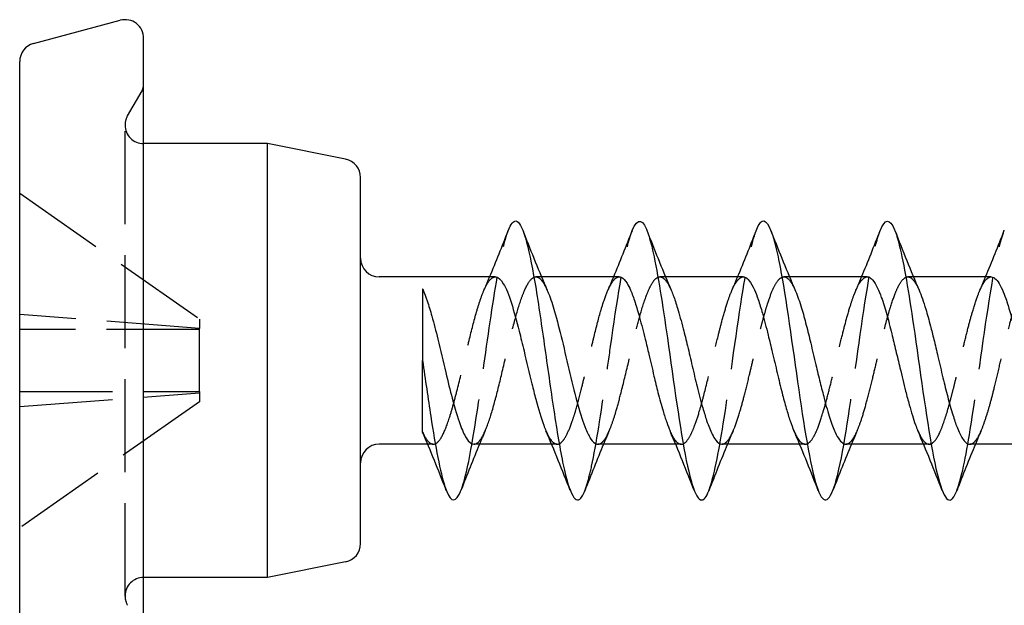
# Model space of a CAD drawing. Header units: millimetres. Extents: x -278 to 85, y -31 to 142.
# Tile 16 of 21: x 20 to 36, y 110 to 120. Entities that reach past the tile are written whole.
import ezdxf

# ---------------------------------------------------------------- set-up
doc = ezdxf.new("R2010")
doc.units = ezdxf.units.MM
doc.header["$LTSCALE"] = 10
doc.linetypes.add('ALLCAD_Strich', pattern=[0.2, 0.15, -0.05])
doc.layers.add('BESCH_KONT_sich_schn_seit_2d', color=160, linetype='Continuous')

msp = doc.modelspace()

# ---------------------------------------------------------------- linework, layer by layer
at = {"layer": 'BESCH_KONT_sich_schn_seit_2d', "linetype": 'Continuous', "extrusion": (-1.09476e-47, 1, 2.22045e-16)}
for p, q in [((20.301, 119.454), (21.701, 119.829)), ((22.078, 114.339), (22.078, 119.539)), ((20.078, 114.339), (20.078, 119.164)), ((24.078, 117.839), (22.078, 117.839)), ((24.078, 114.339), (24.078, 117.839)), ((25.337, 117.587), (24.078, 117.839)), ((25.578, 114.339), (25.578, 117.293)), ((27.751, 115.689), (25.878, 115.689)), ((29.75, 115.689), (28.496, 115.689)), ((31.751, 115.689), (30.497, 115.689)), ((33.751, 115.689), (32.496, 115.689)), ((35.751, 115.689), (34.497, 115.689)), ((20.078, 109.514), (20.078, 114.339)), ((22.078, 109.139), (22.078, 114.339)), ((24.078, 110.839), (24.078, 114.339)), ((25.578, 111.385), (25.578, 114.339)), ((26.578, 114.339), (26.578, 114.339)), ((26.66, 112.989), (25.878, 112.989)), ((28.66, 112.989), (27.406, 112.989)), ((30.66, 112.989), (29.406, 112.989)), ((32.661, 112.989), (31.406, 112.989)), ((34.66, 112.989), (33.406, 112.989)), ((36.66, 112.989), (35.406, 112.989)), ((25.337, 111.091), (24.078, 110.839)), ((24.078, 110.839), (22.078, 110.839))]:
    msp.add_line(p, q, dxfattribs=at)
at = {"layer": 'BESCH_KONT_sich_schn_seit_2d', "linetype": 'ALLCAD_Strich', "extrusion": (-1.09476e-47, 1, 2.22045e-16)}
for p, q in [((21.819, 118.289), (22.052, 118.693)), ((21.778, 110.539), (21.778, 118.139)), ((20.078, 117.039), (22.978, 115.008)), ((28.496, 115.689), (28.406, 115.689)), ((30.497, 115.689), (30.405, 115.689)), ((32.496, 115.689), (32.407, 115.689)), ((34.497, 115.689), (34.405, 115.689)), ((22.978, 114.858), (20.078, 115.083)), ((22.978, 115.008), (22.978, 114.858)), ((22.978, 114.839), (22.978, 114.858)), ((22.978, 114.839), (20.078, 114.839)), ((22.978, 113.839), (22.978, 114.839)), ((20.078, 113.839), (22.978, 113.839)), ((20.078, 113.595), (22.978, 113.82)), ((22.978, 113.839), (22.978, 113.82)), ((22.978, 113.82), (22.978, 113.67)), ((22.978, 113.67), (20.078, 111.639)), ((26.751, 112.989), (26.66, 112.989)), ((28.751, 112.989), (28.66, 112.989)), ((30.751, 112.989), (30.66, 112.989)), ((32.75, 112.989), (32.661, 112.989)), ((34.751, 112.989), (34.66, 112.989))]:
    msp.add_line(p, q, dxfattribs=at)
at = {"layer": 'BESCH_KONT_sich_schn_seit_2d', "linetype": 'Continuous'}
for centre, start, end in [((21.778, 119.539), 0, 105), ((20.378, 119.164), 105, 180), ((25.278, 117.293), 0, 78.6901), ((25.878, 115.989), 180, 270), ((25.878, 112.689), 90, 180), ((25.278, 111.385), 281.3099, 0)]:
    msp.add_arc(centre, 0.3, start, end, dxfattribs=at)
at = {"layer": 'BESCH_KONT_sich_schn_seit_2d', "linetype": 'ALLCAD_Strich'}
for centre, radius, start, end in [((21.878, 118.793), 0.2, 330, 0), ((22.078, 118.139), 0.3, 150, 180), ((22.078, 118.139), 0.3, 180, 270), ((22.078, 110.539), 0.3, 90, 180), ((22.078, 110.539), 0.3, 180, 210)]:
    msp.add_arc(centre, radius, start, end, dxfattribs=at)
at = {"layer": 'BESCH_KONT_sich_schn_seit_2d', "linetype": 'Continuous'}
for points, knots in [([(27.959, 116.434), (28.001, 116.541), (28.144, 116.733), (28.338, 116.008), (28.541, 114.604), (28.694, 113.512), (28.898, 112.277), (29.065, 111.953), (29.18, 112.201), (29.195, 112.237)], [7.480404, 7.480404, 7.480404, 7.480404, 7.869534, 8.829067, 9.308834, 9.7886, 10.268367, 11.2279, 11.360367, 11.360367, 11.360367, 11.360367]), ([(29.961, 116.439), (30.048, 116.655), (30.16, 116.627), (30.349, 115.896), (30.552, 114.572), (30.832, 112.459), (31.055, 111.95), (31.176, 112.187), (31.195, 112.236)], [13.767947, 13.767947, 13.767947, 13.767947, 14.586265, 14.826149, 15.545798, 16.505331, 17.464864, 17.644026, 17.644026, 17.644026, 17.644026]), ([(31.958, 116.43), (31.99, 116.514), (32.098, 116.697), (32.232, 116.405), (32.436, 115.412), (32.665, 113.635), (32.894, 112.308), (33.072, 112.041), (33.148, 112.118), (33.198, 112.247)], [20.042783, 20.042783, 20.042783, 20.042783, 20.343463, 21.063113, 21.302996, 22.262529, 23.222062, 23.461946, 23.938216, 23.938216, 23.938216, 23.938216]), ([(33.96, 116.434), (34.037, 116.629), (34.14, 116.643), (34.319, 116.051), (34.523, 114.804), (34.803, 112.636), (35.032, 111.954), (35.162, 112.158), (35.191, 112.229), (35.195, 112.237)], [26.330622, 26.330622, 26.330622, 26.330622, 27.060195, 27.300078, 28.019728, 28.979261, 29.938794, 30.178677, 30.210015, 30.210015, 30.210015, 30.210015]), ([(27.751, 115.689), (27.754, 115.689), (27.757, 115.689), (27.8, 115.683), (27.84, 115.646), (27.924, 115.506), (27.967, 115.399), (28.052, 115.135), (28.094, 114.982), (28.162, 114.711), (28.188, 114.603), (28.256, 114.315), (28.299, 114.135), (28.362, 113.878), (28.383, 113.795), (28.447, 113.554), (28.489, 113.411), (28.544, 113.263), (28.556, 113.233), (28.568, 113.205)], [-4.2775083, -4.2775083, -4.2775083, -4.2775083, -4.2733858, -4.2733858, -4.2208499, -4.2208499, -4.1639112, -4.1639112, -4.108829, -4.108829, -4.0745743, -4.0745743, -4.0193149, -4.0193149, -3.9918386, -3.9918386, -3.9355009, -3.9355009, -3.9197768, -3.9197768, -3.9197768, -3.9197768]), ([(29.75, 115.689), (29.761, 115.689), (29.772, 115.687), (29.814, 115.668), (29.845, 115.636), (29.895, 115.556), (29.914, 115.518), (29.958, 115.418), (29.982, 115.352), (30.03, 115.204), (30.054, 115.122), (30.108, 114.924), (30.139, 114.806), (30.189, 114.604), (30.208, 114.522), (30.255, 114.322), (30.283, 114.204), (30.332, 113.998), (30.353, 113.909), (30.402, 113.718), (30.43, 113.617), (30.477, 113.46), (30.496, 113.399), (30.534, 113.291), (30.552, 113.244), (30.57, 113.202)], [-3.4028054, -3.4028054, -3.4028054, -3.4028054, -3.3882626, -3.3882626, -3.3482506, -3.3482506, -3.3231753, -3.3231753, -3.2913072, -3.2913072, -3.2594382, -3.2594382, -3.2201252, -3.2201252, -3.1946654, -3.1946654, -3.1582715, -3.1582715, -3.1298502, -3.1298502, -3.0942149, -3.0942149, -3.0688533, -3.0688533, -3.0448817, -3.0448817, -3.0448817, -3.0448817]), ([(31.751, 115.689), (31.759, 115.689), (31.767, 115.688), (31.8, 115.677), (31.824, 115.657), (31.876, 115.59), (31.904, 115.54), (31.952, 115.433), (31.972, 115.381), (32.014, 115.256), (32.037, 115.183), (32.09, 114.994), (32.121, 114.875), (32.174, 114.66), (32.197, 114.566), (32.246, 114.361), (32.273, 114.249), (32.325, 114.027), (32.351, 113.919), (32.4, 113.728), (32.422, 113.645), (32.465, 113.495), (32.486, 113.427), (32.528, 113.306), (32.548, 113.253), (32.568, 113.206)], [-2.528485, -2.528485, -2.528485, -2.528485, -2.5176627, -2.5176627, -2.4856253, -2.4856253, -2.4496399, -2.4496399, -2.423543, -2.423543, -2.3936373, -2.3936373, -2.3529786, -2.3529786, -2.3236666, -2.3236666, -2.2892211, -2.2892211, -2.2544727, -2.2544727, -2.2253149, -2.2253149, -2.1980001, -2.1980001, -2.1714111, -2.1714111, -2.1714111, -2.1714111]), ([(33.751, 115.689), (33.76, 115.689), (33.768, 115.688), (33.796, 115.678), (33.816, 115.664), (33.863, 115.611), (33.89, 115.565), (33.938, 115.463), (33.958, 115.414), (34.008, 115.277), (34.038, 115.183), (34.094, 114.983), (34.12, 114.879), (34.169, 114.682), (34.19, 114.592), (34.234, 114.408), (34.256, 114.314), (34.31, 114.093), (34.34, 113.966), (34.39, 113.769), (34.409, 113.695), (34.462, 113.503), (34.495, 113.395), (34.541, 113.269), (34.554, 113.237), (34.567, 113.208)], [-1.6545412, -1.6545412, -1.6545412, -1.6545412, -1.6437002, -1.6437002, -1.6176018, -1.6176018, -1.581278, -1.581278, -1.5551254, -1.5551254, -1.5169037, -1.5169037, -1.4813624, -1.4813624, -1.452858, -1.452858, -1.4241137, -1.4241137, -1.3842513, -1.3842513, -1.3586997, -1.3586997, -1.314729, -1.314729, -1.2981568, -1.2981568, -1.2981568, -1.2981568]), ([(35.751, 115.689), (35.765, 115.689), (35.78, 115.685), (35.818, 115.663), (35.84, 115.64), (35.886, 115.573), (35.908, 115.531), (35.949, 115.437), (35.967, 115.39), (35.998, 115.303), (36.01, 115.266), (36.061, 115.104), (36.1, 114.962), (36.158, 114.73), (36.177, 114.651), (36.223, 114.455), (36.25, 114.339), (36.298, 114.139), (36.318, 114.056), (36.369, 113.851), (36.399, 113.733), (36.448, 113.556), (36.467, 113.491), (36.512, 113.346), (36.539, 113.271), (36.567, 113.208)], [-0.7811128, -0.7811128, -0.7811128, -0.7811128, -0.7621698, -0.7621698, -0.7322377, -0.7322377, -0.702607, -0.702607, -0.6785392, -0.6785392, -0.6627465, -0.6627465, -0.6120616, -0.6120616, -0.5866827, -0.5866827, -0.550899, -0.550899, -0.5248969, -0.5248969, -0.4852962, -0.4852962, -0.4604071, -0.4604071, -0.4247964, -0.4247964, -0.4247964, -0.4247964]), ([(26.578, 115.496), (26.578, 115.496), (26.578, 115.496), (26.578, 115.496), (26.578, 115.493), (26.578, 115.275), (26.578, 114.942), (26.578, 114.766), (26.578, 114.561), (26.578, 114.339)], [-0.2066083, -0.2066083, -0.2066083, -0.2066083, -0.2054491, -0.2054491, -0.2054491, -0.0711626, -0.0711626, -0.0711626, 0, 0, 0, 0]), ([(34.588, 115.475), (34.623, 115.393), (34.659, 115.289), (34.72, 115.084), (34.745, 114.993), (34.789, 114.826), (34.807, 114.754), (34.848, 114.589), (34.869, 114.496), (34.918, 114.287), (34.945, 114.172), (34.997, 113.953), (35.023, 113.85), (35.076, 113.649), (35.104, 113.551), (35.155, 113.389), (35.177, 113.322), (35.229, 113.187), (35.258, 113.126), (35.306, 113.052), (35.325, 113.029), (35.365, 112.997), (35.385, 112.989), (35.406, 112.989)], [3.4963239, 3.4963239, 3.4963239, 3.4963239, 3.5435001, 3.5435001, 3.5763682, 3.5763682, 3.5999879, 3.5999879, 3.6289163, 3.6289163, 3.6643632, 3.6643632, 3.6978373, 3.6978373, 3.7334691, 3.7334691, 3.7636974, 3.7636974, 3.8021058, 3.8021058, 3.8268543, 3.8268543, 3.8536795, 3.8536795, 3.8536795, 3.8536795]), ([(26.589, 115.473), (26.61, 115.423), (26.632, 115.365), (26.678, 115.226), (26.703, 115.143), (26.76, 114.938), (26.792, 114.813), (26.867, 114.508), (26.909, 114.325), (26.986, 114.001), (27.021, 113.861), (27.098, 113.569), (27.14, 113.425), (27.216, 113.217), (27.249, 113.143), (27.324, 113.023), (27.364, 112.989), (27.406, 112.989)], [0.004493, 0.004493, 0.004493, 0.004493, 0.0328826, 0.0328826, 0.0655377, 0.0655377, 0.1072006, 0.1072006, 0.1629745, 0.1629745, 0.2080581, 0.2080581, 0.2638352, 0.2638352, 0.3075597, 0.3075597, 0.3614669, 0.3614669, 0.3614669, 0.3614669]), ([(28.589, 115.471), (28.596, 115.455), (28.603, 115.438), (28.627, 115.378), (28.644, 115.331), (28.676, 115.233), (28.692, 115.182), (28.748, 114.99), (28.787, 114.833), (28.87, 114.492), (28.912, 114.309), (28.998, 113.951), (29.041, 113.779), (29.126, 113.471), (29.169, 113.337), (29.239, 113.166), (29.267, 113.111), (29.321, 113.031), (29.349, 113.005), (29.386, 112.991), (29.396, 112.989), (29.406, 112.989)], [0.878139, 0.878139, 0.878139, 0.878139, 0.887361, 0.887361, 0.9091493, 0.9091493, 0.9295711, 0.9295711, 0.9822283, 0.9822283, 1.0381252, 1.0381252, 1.0939757, 1.0939757, 1.1501016, 1.1501016, 1.1862724, 1.1862724, 1.2220507, 1.2220507, 1.234884, 1.234884, 1.234884, 1.234884]), ([(30.589, 115.474), (30.6, 115.448), (30.611, 115.419), (30.645, 115.328), (30.667, 115.26), (30.72, 115.084), (30.751, 114.971), (30.805, 114.762), (30.828, 114.669), (30.877, 114.467), (30.902, 114.359), (30.953, 114.137), (30.98, 114.025), (31.036, 113.797), (31.066, 113.682), (31.118, 113.504), (31.139, 113.435), (31.19, 113.285), (31.22, 113.21), (31.268, 113.112), (31.287, 113.079), (31.339, 113.011), (31.372, 112.989), (31.406, 112.989)], [1.750575, 1.750575, 1.750575, 1.750575, 1.7657093, 1.7657093, 1.7951791, 1.7951791, 1.8352299, 1.8352299, 1.8649983, 1.8649983, 1.8983861, 1.8983861, 1.9333535, 1.9333535, 1.9725456, 1.9725456, 2.0000507, 2.0000507, 2.0388593, 2.0388593, 2.0640665, 2.0640665, 2.1075256, 2.1075256, 2.1075256, 2.1075256]), ([(32.59, 115.47), (32.592, 115.465), (32.594, 115.461), (32.628, 115.38), (32.66, 115.288), (32.717, 115.099), (32.742, 115.008), (32.791, 114.817), (32.815, 114.719), (32.866, 114.504), (32.894, 114.387), (32.945, 114.174), (32.968, 114.078), (33.013, 113.896), (33.035, 113.81), (33.087, 113.61), (33.117, 113.502), (33.176, 113.32), (33.204, 113.245), (33.256, 113.133), (33.279, 113.092), (33.327, 113.027), (33.351, 113.005), (33.386, 112.991), (33.396, 112.989), (33.406, 112.989)], [2.6241958, 2.6241958, 2.6241958, 2.6241958, 2.626704, 2.626704, 2.6684029, 2.6684029, 2.7013817, 2.7013817, 2.7332176, 2.7332176, 2.7691693, 2.7691693, 2.7990717, 2.7990717, 2.8274727, 2.8274727, 2.8681354, 2.8681354, 2.904996, 2.904996, 2.9348622, 2.9348622, 2.9670566, 2.9670566, 2.9804322, 2.9804322, 2.9804322, 2.9804322]), ([(26.578, 113.182), (26.578, 113.182), (26.578, 113.207), (26.578, 113.324), (26.578, 113.429), (26.578, 113.615), (26.578, 113.736), (26.578, 114.013), (26.578, 114.171), (26.578, 114.339)], [-0.1722036, -0.1722036, -0.1722036, -0.1722036, -0.1446211, -0.1446211, -0.1034633, -0.1034633, -0.0538942, -0.0538942, -0.0000171, -0.0000171, -0.0000171, -0.0000171]), ([(26.578, 114.339), (26.622, 114.031), (26.742, 113.183), (26.938, 112.12), (27.1, 112.021), (27.186, 112.215), (27.196, 112.24)], [3.141749, 3.141749, 3.141749, 3.141749, 3.551636, 4.271285, 4.990935, 5.081388, 5.081388, 5.081388, 5.081388])]:
    msp.add_open_spline(points, degree=3, knots=knots, dxfattribs=at)
at = {"layer": 'BESCH_KONT_sich_schn_seit_2d', "linetype": 'ALLCAD_Strich'}
for points, knots in [([(27.196, 112.24), (27.263, 112.411), (27.406, 113.08), (27.625, 114.7), (27.813, 115.935), (27.924, 116.343), (27.959, 116.434)], [5.081388, 5.081388, 5.081388, 5.081388, 5.710585, 6.430235, 7.149884, 7.480404, 7.480404, 7.480404, 7.480404]), ([(29.195, 112.237), (29.206, 112.266), (29.243, 112.374), (29.356, 112.818), (29.483, 113.661), (29.687, 115.112), (29.829, 116.055), (29.946, 116.401), (29.961, 116.439)], [11.360367, 11.360367, 11.360367, 11.360367, 11.467783, 11.707666, 12.427316, 12.667199, 13.626732, 13.767947, 13.767947, 13.767947, 13.767947]), ([(31.195, 112.236), (31.201, 112.253), (31.284, 112.482), (31.469, 113.458), (31.717, 115.424), (31.888, 116.244), (31.958, 116.43)], [17.644026, 17.644026, 17.644026, 17.644026, 17.704748, 18.424397, 19.38393, 20.042783, 20.042783, 20.042783, 20.042783]), ([(33.198, 112.247), (33.224, 112.313), (33.352, 112.74), (33.581, 114.359), (33.809, 115.961), (33.935, 116.373), (33.96, 116.434)], [23.938216, 23.938216, 23.938216, 23.938216, 24.181596, 25.141129, 26.100662, 26.330622, 26.330622, 26.330622, 26.330622]), ([(35.195, 112.237), (35.268, 112.425), (35.442, 113.268), (35.698, 115.301), (35.881, 116.233), (35.962, 116.441)], [30.210015, 30.210015, 30.210015, 30.210015, 30.898327, 31.85786, 32.622353, 32.622353, 32.622353, 32.622353]), ([(26.579, 113.182), (26.612, 113.109), (26.645, 113.056), (26.71, 112.994), (26.741, 112.983), (26.812, 113.003), (26.852, 113.047), (26.931, 113.191), (26.97, 113.288), (27.03, 113.474), (27.051, 113.546), (27.095, 113.703), (27.117, 113.789), (27.182, 114.044), (27.223, 114.221), (27.286, 114.487), (27.307, 114.575), (27.368, 114.827), (27.408, 114.984), (27.47, 115.197), (27.491, 115.265), (27.536, 115.398), (27.561, 115.459), (27.622, 115.589), (27.66, 115.643), (27.715, 115.683), (27.733, 115.689), (27.751, 115.689)], [-4.7903816, -4.7903816, -4.7903816, -4.7903816, -4.7465454, -4.7465454, -4.7056152, -4.7056152, -4.6530903, -4.6530903, -4.6021016, -4.6021016, -4.5740445, -4.5740445, -4.544748, -4.544748, -4.4900402, -4.4900402, -4.4626515, -4.4626515, -4.409862, -4.409862, -4.3818045, -4.3818045, -4.350019, -4.350019, -4.3010294, -4.3010294, -4.2775083, -4.2775083, -4.2775083, -4.2775083]), ([(27.406, 112.989), (27.407, 112.989), (27.409, 112.989), (27.443, 112.991), (27.477, 113.015), (27.531, 113.089), (27.552, 113.126), (27.613, 113.256), (27.653, 113.369), (27.734, 113.636), (27.773, 113.786), (27.852, 114.108), (27.891, 114.278), (27.972, 114.619), (28.013, 114.788), (28.09, 115.082), (28.127, 115.209), (28.185, 115.377), (28.206, 115.432), (28.268, 115.575), (28.309, 115.639), (28.368, 115.681), (28.384, 115.688), (28.423, 115.69), (28.446, 115.682), (28.491, 115.644), (28.514, 115.614), (28.554, 115.545), (28.571, 115.511), (28.589, 115.471)], [0.3614669, 0.3614669, 0.3614669, 0.3614669, 0.3632842, 0.3632842, 0.406937, 0.406937, 0.4342329, 0.4342329, 0.4870281, 0.4870281, 0.5387827, 0.5387827, 0.590935, 0.590935, 0.6443172, 0.6443172, 0.6923807, 0.6923807, 0.7197421, 0.7197421, 0.7743548, 0.7743548, 0.7958425, 0.7958425, 0.825246, 0.825246, 0.855728, 0.855728, 0.878139, 0.878139, 0.878139, 0.878139]), ([(28.568, 113.205), (28.575, 113.188), (28.583, 113.171), (28.617, 113.102), (28.643, 113.062), (28.697, 113.004), (28.725, 112.989), (28.779, 112.989), (28.805, 113.004), (28.854, 113.057), (28.877, 113.091), (28.93, 113.194), (28.962, 113.269), (29.012, 113.414), (29.031, 113.474), (29.079, 113.639), (29.107, 113.749), (29.157, 113.947), (29.177, 114.031), (29.224, 114.226), (29.25, 114.337), (29.297, 114.532), (29.317, 114.615), (29.375, 114.853), (29.412, 115.001), (29.463, 115.175), (29.475, 115.215), (29.518, 115.349), (29.549, 115.432), (29.599, 115.54), (29.619, 115.576), (29.663, 115.642), (29.688, 115.667), (29.726, 115.686), (29.738, 115.689), (29.75, 115.689)], [-3.9197768, -3.9197768, -3.9197768, -3.9197768, -3.9097596, -3.9097596, -3.8757543, -3.8757543, -3.839351, -3.839351, -3.8044906, -3.8044906, -3.774623, -3.774623, -3.7343915, -3.7343915, -3.7096149, -3.7096149, -3.6712371, -3.6712371, -3.644428, -3.644428, -3.6101324, -3.6101324, -3.5840652, -3.5840652, -3.5339215, -3.5339215, -3.51783, -3.51783, -3.4775882, -3.4775882, -3.4523968, -3.4523968, -3.418994, -3.418994, -3.4028054, -3.4028054, -3.4028054, -3.4028054]), ([(29.406, 112.989), (29.42, 112.989), (29.434, 112.993), (29.464, 113.009), (29.48, 113.023), (29.524, 113.076), (29.551, 113.123), (29.595, 113.22), (29.611, 113.259), (29.649, 113.361), (29.67, 113.426), (29.719, 113.586), (29.745, 113.685), (29.812, 113.945), (29.852, 114.112), (29.906, 114.337), (29.919, 114.394), (29.955, 114.545), (29.978, 114.639), (30.027, 114.844), (30.054, 114.951), (30.118, 115.183), (30.155, 115.3), (30.211, 115.444), (30.229, 115.487), (30.27, 115.57), (30.293, 115.607), (30.342, 115.667), (30.369, 115.685), (30.422, 115.691), (30.446, 115.682), (30.496, 115.639), (30.522, 115.605), (30.561, 115.534), (30.575, 115.506), (30.589, 115.474)], [1.234884, 1.234884, 1.234884, 1.234884, 1.2527512, 1.2527512, 1.2742218, 1.2742218, 1.3105089, 1.3105089, 1.331487, 1.331487, 1.3593662, 1.3593662, 1.3948689, 1.3948689, 1.4470585, 1.4470585, 1.4644475, 1.4644475, 1.4939133, 1.4939133, 1.5301995, 1.5301995, 1.5779732, 1.5779732, 1.6017533, 1.6017533, 1.631367, 1.631367, 1.667518, 1.667518, 1.699684, 1.699684, 1.7324597, 1.7324597, 1.750575, 1.750575, 1.750575, 1.750575]), ([(30.57, 113.202), (30.591, 113.154), (30.612, 113.113), (30.644, 113.062), (30.656, 113.047), (30.698, 113.001), (30.729, 112.986), (30.779, 112.991), (30.798, 113.001), (30.845, 113.042), (30.872, 113.081), (30.921, 113.176), (30.943, 113.227), (30.992, 113.357), (31.02, 113.44), (31.067, 113.598), (31.087, 113.67), (31.145, 113.89), (31.182, 114.048), (31.232, 114.261), (31.244, 114.313), (31.287, 114.496), (31.319, 114.626), (31.369, 114.829), (31.389, 114.903), (31.434, 115.074), (31.46, 115.167), (31.509, 115.32), (31.531, 115.384), (31.584, 115.515), (31.616, 115.575), (31.666, 115.643), (31.685, 115.662), (31.72, 115.684), (31.735, 115.689), (31.751, 115.689)], [-3.0448817, -3.0448817, -3.0448817, -3.0448817, -3.0171448, -3.0171448, -3.0016709, -3.0016709, -2.9622179, -2.9622179, -2.9368178, -2.9368178, -2.9007871, -2.9007871, -2.8715884, -2.8715884, -2.8363799, -2.8363799, -2.8105189, -2.8105189, -2.7604289, -2.7604289, -2.7444385, -2.7444385, -2.7038271, -2.7038271, -2.6788014, -2.6788014, -2.6439911, -2.6439911, -2.6145936, -2.6145936, -2.5740841, -2.5740841, -2.5491699, -2.5491699, -2.528485, -2.528485, -2.528485, -2.528485]), ([(31.406, 112.989), (31.412, 112.989), (31.419, 112.99), (31.438, 112.995), (31.451, 113.001), (31.49, 113.03), (31.515, 113.063), (31.563, 113.148), (31.585, 113.196), (31.637, 113.327), (31.667, 113.415), (31.72, 113.592), (31.743, 113.675), (31.794, 113.869), (31.821, 113.98), (31.867, 114.175), (31.886, 114.256), (31.926, 114.429), (31.948, 114.52), (31.985, 114.673), (32.001, 114.736), (32.031, 114.855), (32.045, 114.911), (32.073, 115.013), (32.086, 115.06), (32.115, 115.162), (32.131, 115.216), (32.175, 115.351), (32.201, 115.425), (32.256, 115.549), (32.284, 115.598), (32.336, 115.66), (32.36, 115.678), (32.395, 115.689), (32.407, 115.69), (32.451, 115.683), (32.483, 115.657), (32.54, 115.574), (32.565, 115.527), (32.59, 115.47)], [2.1075256, 2.1075256, 2.1075256, 2.1075256, 2.1160943, 2.1160943, 2.1322506, 2.1322506, 2.166484, 2.166484, 2.1956679, 2.1956679, 2.2345496, 2.2345496, 2.2645298, 2.2645298, 2.3004887, 2.3004887, 2.3255313, 2.3255313, 2.3536739, 2.3536739, 2.3738452, 2.3738452, 2.3926131, 2.3926131, 2.4094395, 2.4094395, 2.4309122, 2.4309122, 2.4668194, 2.4668194, 2.5032153, 2.5032153, 2.533989, 2.533989, 2.5486472, 2.5486472, 2.5918436, 2.5918436, 2.6241958, 2.6241958, 2.6241958, 2.6241958]), ([(32.568, 113.206), (32.578, 113.185), (32.587, 113.164), (32.616, 113.107), (32.635, 113.075), (32.684, 113.013), (32.713, 112.993), (32.766, 112.987), (32.79, 112.995), (32.839, 113.036), (32.864, 113.069), (32.909, 113.148), (32.927, 113.189), (32.977, 113.311), (33.007, 113.401), (33.062, 113.584), (33.087, 113.673), (33.136, 113.86), (33.161, 113.958), (33.204, 114.139), (33.223, 114.22), (33.272, 114.43), (33.302, 114.559), (33.356, 114.78), (33.38, 114.873), (33.429, 115.057), (33.455, 115.147), (33.5, 115.29), (33.518, 115.346), (33.568, 115.478), (33.598, 115.544), (33.642, 115.612), (33.655, 115.629), (33.696, 115.674), (33.724, 115.689), (33.751, 115.689)], [-2.1714111, -2.1714111, -2.1714111, -2.1714111, -2.1591445, -2.1591445, -2.1334068, -2.1334068, -2.0950284, -2.0950284, -2.0640811, -2.0640811, -2.0310966, -2.0310966, -2.0060404, -2.0060404, -1.9658134, -1.9658134, -1.9339189, -1.9339189, -1.9019487, -1.9019487, -1.8768494, -1.8768494, -1.8371123, -1.8371123, -1.8063876, -1.8063876, -1.7729565, -1.7729565, -1.7478294, -1.7478294, -1.7073965, -1.7073965, -1.6909926, -1.6909926, -1.6545412, -1.6545412, -1.6545412, -1.6545412]), ([(33.406, 112.989), (33.426, 112.989), (33.446, 112.997), (33.489, 113.032), (33.512, 113.061), (33.558, 113.138), (33.581, 113.185), (33.627, 113.297), (33.65, 113.363), (33.699, 113.518), (33.724, 113.609), (33.778, 113.811), (33.806, 113.923), (33.858, 114.134), (33.881, 114.232), (33.921, 114.397), (33.936, 114.464), (33.991, 114.697), (34.03, 114.859), (34.088, 115.073), (34.106, 115.136), (34.156, 115.298), (34.188, 115.388), (34.24, 115.51), (34.26, 115.552), (34.312, 115.637), (34.343, 115.669), (34.402, 115.694), (34.43, 115.69), (34.482, 115.655), (34.506, 115.627), (34.546, 115.563), (34.561, 115.535), (34.58, 115.493), (34.584, 115.484), (34.588, 115.475)], [2.9804322, 2.9804322, 2.9804322, 2.9804322, 3.0067861, 3.0067861, 3.0371161, 3.0371161, 3.0666025, 3.0666025, 3.0968925, 3.0968925, 3.1308727, 3.1308727, 3.1674779, 3.1674779, 3.1978762, 3.1978762, 3.2184161, 3.2184161, 3.2705887, 3.2705887, 3.2942703, 3.2942703, 3.3352579, 3.3352579, 3.3622897, 3.3622897, 3.4034333, 3.4034333, 3.4396968, 3.4396968, 3.4711572, 3.4711572, 3.4911933, 3.4911933, 3.4963239, 3.4963239, 3.4963239, 3.4963239]), ([(34.567, 113.208), (34.576, 113.186), (34.586, 113.165), (34.639, 113.061), (34.681, 113.009), (34.745, 112.986), (34.767, 112.988), (34.83, 113.019), (34.872, 113.075), (34.935, 113.206), (34.956, 113.257), (35.018, 113.428), (35.058, 113.566), (35.113, 113.774), (35.128, 113.83), (35.158, 113.951), (35.174, 114.016), (35.213, 114.174), (35.235, 114.268), (35.277, 114.448), (35.297, 114.534), (35.341, 114.718), (35.364, 114.814), (35.409, 114.987), (35.431, 115.064), (35.482, 115.236), (35.511, 115.326), (35.558, 115.45), (35.576, 115.492), (35.617, 115.575), (35.64, 115.613), (35.677, 115.654), (35.69, 115.666), (35.718, 115.683), (35.732, 115.688), (35.748, 115.689), (35.749, 115.689), (35.751, 115.689)], [-1.2981568, -1.2981568, -1.2981568, -1.2981568, -1.2855771, -1.2855771, -1.2293194, -1.2293194, -1.201742, -1.201742, -1.1464384, -1.1464384, -1.1190138, -1.1190138, -1.0655238, -1.0655238, -1.0466188, -1.0466188, -1.0259137, -1.0259137, -0.9969361, -0.9969361, -0.970349, -0.970349, -0.9390856, -0.9390856, -0.9116658, -0.9116658, -0.8732124, -0.8732124, -0.8496247, -0.8496247, -0.8188546, -0.8188546, -0.8016824, -0.8016824, -0.7828195, -0.7828195, -0.7811128, -0.7811128, -0.7811128, -0.7811128]), ([(35.406, 112.989), (35.41, 112.989), (35.414, 112.989), (35.434, 112.993), (35.45, 113), (35.489, 113.03), (35.511, 113.059), (35.559, 113.138), (35.584, 113.192), (35.632, 113.315), (35.656, 113.384), (35.701, 113.525), (35.721, 113.595), (35.763, 113.747), (35.783, 113.828), (35.832, 114.026), (35.859, 114.145), (35.911, 114.365), (35.935, 114.466), (35.989, 114.69), (36.02, 114.812), (36.071, 115.007), (36.092, 115.084), (36.144, 115.262), (36.175, 115.357), (36.235, 115.505), (36.263, 115.561), (36.315, 115.637), (36.338, 115.661), (36.375, 115.684), (36.389, 115.688), (36.442, 115.691), (36.481, 115.661), (36.544, 115.566), (36.568, 115.521), (36.591, 115.467)], [3.8536795, 3.8536795, 3.8536795, 3.8536795, 3.858983, 3.858983, 3.8794814, 3.8794814, 3.9095347, 3.9095347, 3.9423825, 3.9423825, 3.9733401, 3.9733401, 3.9998488, 3.9998488, 4.0271926, 4.0271926, 4.064239, 4.064239, 4.0952365, 4.0952365, 4.1345893, 4.1345893, 4.1620573, 4.1620573, 4.2037034, 4.2037034, 4.2402678, 4.2402678, 4.2701898, 4.2701898, 4.2887722, 4.2887722, 4.3406287, 4.3406287, 4.3711035, 4.3711035, 4.3711035, 4.3711035])]:
    msp.add_open_spline(points, degree=3, knots=knots, dxfattribs=at)
at = {"layer": 'BESCH_KONT_sich_schn_seit_2d', "linetype": 'Continuous'}
for points in [[(27.66, 115.689), (27.763, 115.935), (27.862, 116.185), (27.96, 116.435)], [(29.661, 115.689), (29.764, 115.936), (29.864, 116.187), (29.962, 116.438)], [(31.66, 115.689), (31.763, 115.935), (31.862, 116.184), (31.96, 116.434)], [(33.66, 115.689), (33.763, 115.936), (33.862, 116.186), (33.96, 116.437)], [(34.197, 116.437), (34.323, 116.114), (34.451, 115.791), (34.588, 115.475)], [(35.66, 115.689), (35.764, 115.938), (35.864, 116.19), (35.962, 116.442)], [(28.211, 116.397), (28.332, 116.086), (28.456, 115.775), (28.589, 115.471)], [(30.218, 116.384), (30.337, 116.078), (30.459, 115.773), (30.589, 115.474)], [(32.212, 116.396), (32.333, 116.085), (32.458, 115.774), (32.59, 115.47)], [(26.578, 115.496), (26.582, 115.488), (26.585, 115.481), (26.589, 115.473)], [(26.952, 112.264), (26.831, 112.572), (26.709, 112.88), (26.578, 113.182)], [(28.959, 112.244), (28.833, 112.567), (28.704, 112.89), (28.568, 113.205)], [(30.963, 112.234), (30.836, 112.559), (30.707, 112.884), (30.57, 113.202)], [(32.943, 112.288), (32.822, 112.597), (32.699, 112.905), (32.568, 113.206)], [(34.961, 112.241), (34.834, 112.566), (34.704, 112.891), (34.567, 113.208)], [(27.496, 112.989), (27.393, 112.742), (27.294, 112.491), (27.196, 112.24)], [(29.496, 112.989), (29.392, 112.741), (29.293, 112.489), (29.195, 112.237)], [(31.496, 112.989), (31.392, 112.74), (31.293, 112.488), (31.195, 112.236)], [(33.497, 112.989), (33.394, 112.744), (33.295, 112.496), (33.198, 112.247)], [(35.496, 112.989), (35.392, 112.741), (35.293, 112.489), (35.195, 112.237)]]:
    msp.add_open_spline(points, degree=3, dxfattribs=at)
at = {"layer": 'BESCH_KONT_sich_schn_seit_2d', "linetype": 'ALLCAD_Strich'}
for points in [[(28.195, 116.438), (28.2, 116.424), (28.205, 116.411), (28.211, 116.397)], [(30.198, 116.433), (30.205, 116.417), (30.211, 116.4), (30.218, 116.384)], [(32.196, 116.436), (32.201, 116.423), (32.206, 116.409), (32.212, 116.396)], [(27.568, 115.472), (27.599, 115.544), (27.63, 115.616), (27.66, 115.689)], [(29.566, 115.468), (29.598, 115.541), (29.63, 115.615), (29.661, 115.689)], [(31.566, 115.469), (31.598, 115.542), (31.629, 115.615), (31.66, 115.689)], [(33.569, 115.475), (33.6, 115.546), (33.63, 115.618), (33.66, 115.689)], [(35.57, 115.476), (35.601, 115.547), (35.631, 115.618), (35.66, 115.689)], [(26.578, 115.496), (26.582, 115.488), (26.585, 115.48), (26.589, 115.473)], [(27.588, 113.205), (27.557, 113.133), (27.527, 113.061), (27.496, 112.989)], [(29.59, 113.208), (29.558, 113.135), (29.527, 113.062), (29.496, 112.989)], [(31.587, 113.203), (31.556, 113.132), (31.526, 113.061), (31.496, 112.989)], [(33.591, 113.209), (33.559, 113.136), (33.528, 113.063), (33.497, 112.989)], [(35.588, 113.205), (35.557, 113.133), (35.526, 113.061), (35.496, 112.989)], [(26.962, 112.239), (26.958, 112.247), (26.955, 112.256), (26.952, 112.264)], [(32.963, 112.235), (32.957, 112.253), (32.95, 112.27), (32.943, 112.288)]]:
    msp.add_open_spline(points, degree=3, dxfattribs=at)

doc.saveas('drawing.dxf')
